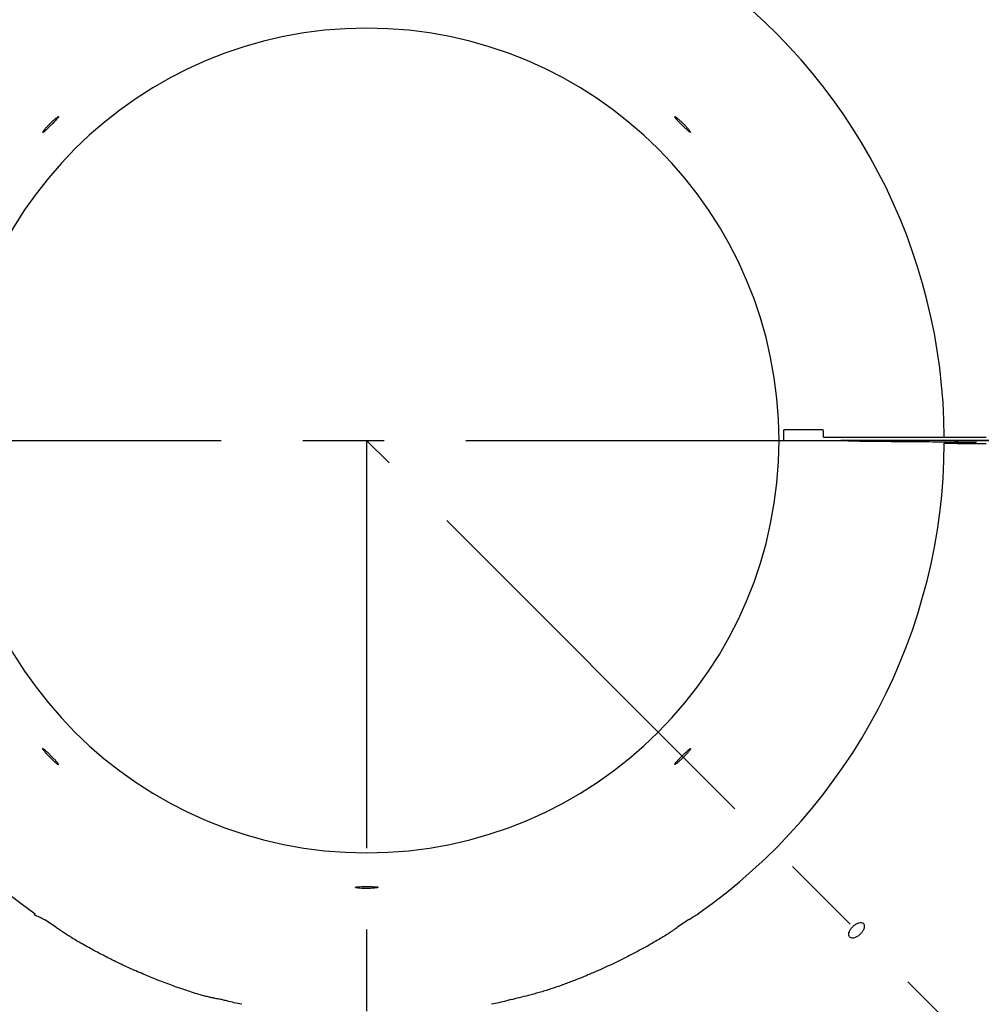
# Model space of a CAD drawing. Header units: millimetres. Extents: x 8 to 862, y 8 to 585.
# Tile 29 of 84: x 107 to 137, y 527 to 558. Entities that reach past the tile are written whole.
import ezdxf

# ---------------------------------------------------------------- set-up
doc = ezdxf.new("R2010")
doc.units = ezdxf.units.MM
doc.linetypes.add('CENTERX2', pattern=[20.32, 12.7, -2.54, 2.54, -2.54])
doc.linetypes.add('HIDDEN', pattern=[1.905, 1.27, -0.635])
for name, color, linetype in [('CENTERLINE', 4, 'CENTERX2'), ('DIMENSIONS', 2, 'Continuous'), ('HIDDEN', 3, 'HIDDEN')]:
    doc.layers.add(name, color=color, linetype=linetype)
doc.layers.add('OUTLINE', color=7, linetype='Continuous', lineweight=25)
doc.styles.add('SLDTEXTSTYLE0', font='TXT', dxfattribs={"width": 0.75})
doc.dimstyles.new('SLDDIMSTYLE2', dxfattribs={"dimtxt": 3.5, "dimasz": 2, "dimexe": 0, "dimexo": 0.0625, "dimgap": 0.875, "dimtad": 1, "dimrnd": 1e-09, "dimzin": 12, "dimdsep": 46, "dimtxsty": 'SLDTEXTSTYLE0', "dimsah": 1, "dimcen": 0.09, "dimadec": 0, "dimazin": 3, "dimtfac": 1, "dimtofl": 0, "dimtmove": 0, "dimatfit": 3, "dimfxl": 0, "dimfrac": 2, "dimtolj": 1, "dimtzin": 12, "dimarcsym": 0})
doc.dimstyles.new('SLDDIMSTYLE8', dxfattribs={"dimtxt": 3.5, "dimasz": 2, "dimexe": 0, "dimexo": 0.0625, "dimgap": 0.875, "dimtad": 1, "dimdec": 4, "dimzin": 12, "dimdsep": 46, "dimtxsty": 'SLDTEXTSTYLE0', "dimsah": 1, "dimcen": 0.09, "dimazin": 3, "dimtfac": 1, "dimtofl": 0, "dimtmove": 0, "dimatfit": 3, "dimfxl": 0, "dimfrac": 2, "dimtolj": 1, "dimtzin": 12, "dimarcsym": 0})

# ---------------------------------------------------------------- blocks, each defined once
blk = doc.blocks.new('_D_64')
at = {"layer": 'DIMENSIONS'}
for p, q in [((169.48, 544.855), (205.285, 544.855)), ((143.911, 518.303), (179.532, 482.682))]:
    blk.add_line(p, q, dxfattribs=at)
blk.add_arc((117.359, 544.855), 85.926, 315, 0, dxfattribs=at)
for points in [[(203.285, 544.855), (202.761, 542.861), (203.761, 542.849)], [(178.118, 484.096), (179.873, 485.178), (179.158, 485.876)]]:
    blk.add_solid(points, dxfattribs=at)
at = {"layer": 'DIMENSIONS', "char_height": 3.5, "attachment_point": 1, "rotation": 67.5, "style": 'SLDTEXTSTYLE0'}
for s, insert in [('Relief', (191.838, 511.917)), ('45°', (188.643, 504.204))]:
    blk.add_mtext(s, dxfattribs=dict(at, insert=insert))
blk = doc.blocks.new('_D_67')
at = {"layer": 'DIMENSIONS'}
for p, q in [((64.359, 545.855), (64.359, 578.811)), ((170.359, 545.855), (170.359, 578.811)), ((64.359, 576.811), (170.359, 576.811))]:
    blk.add_line(p, q, dxfattribs=at)
for points in [[(64.359, 576.811), (66.359, 576.311), (66.359, 577.311)], [(170.359, 576.811), (168.359, 577.311), (168.359, 576.311)]]:
    blk.add_solid(points, dxfattribs=at)
at = {"layer": 'DIMENSIONS', "insert": (113.48, 581.323), "char_height": 3.5, "attachment_point": 1, "style": 'SLDTEXTSTYLE0'}
blk.add_mtext('106', dxfattribs=at)

msp = doc.modelspace()

# ---------------------------------------------------------------- linework, layer by layer
at = {"layer": 'CENTERLINE'}
for p, q in [((79.80918, 544.85491), (154.90918, 544.85491)), ((143.20394, 519.01015), (117.35918, 544.85491)), ((117.35918, 544.85491), (117.35918, 464.40584))]:
    msp.add_line(p, q, dxfattribs=at)
at = {"layer": 'HIDDEN'}
msp.add_arc((117.35918, 544.85491), 36.55, 168.117223, 20.363121, dxfattribs=at)
at = {"layer": 'OUTLINE'}
for p, q in [((131.58843, 545.18991), (130.35792, 545.18991)), ((131.59203, 544.95491), (132.35885, 544.95491)), ((132.35885, 544.95491), (133.88939, 544.95491)), ((133.88939, 544.95491), (135.33786, 544.95491)), ((135.35891, 544.95491), (136.6632, 544.95491)), ((130.20918, 544.85491), (130.36224, 544.85491)), ((130.20918, 544.85491), (132.13283, 544.85491)), ((138.15412, 544.85491), (132.13283, 544.85491)), ((132.13283, 544.85491), (132.35918, 544.84737)), ((107.67486, 529.69053), (107.31964, 529.92342)), ((127.39888, 529.92353), (127.04029, 529.68842)), ((127.68356, 530.11017), (127.69623, 530.09207))]:
    msp.add_line(p, q, dxfattribs=at)
at = {"layer": 'OUTLINE', "flags": 128}
msp.add_lwpolyline([(107.03481, 530.11017), (107.01345, 530.07967), (107.00146, 530.06254)], dxfattribs=at)
at = {"layer": 'OUTLINE'}
for centre, radius, start, end in [((117.35918, 544.85491), 18, 124.999997, 179.681689), ((117.35918, 544.8549), 18, 0.318315, 54.999993), ((117.35918, 544.85491), 12.85, 0, 180), ((117.36443, 544.85498), 12.99781, 359.999651, 1.476531), ((117.39091, 544.85542), 14.20147, 0.40139, 1.349618), ((117.35918, 544.85491), 40.67122, 180.000003, 359.999997), ((117.35918, 544.85491), 34.01882, 180.000003, 359.999997), ((117.35919, 544.85491), 18, 180.264673, 234.999996), ((117.35918, 544.85491), 12.85, 180.000001, 359.999999), ((117.35918, 544.85491), 18, 305.000003, 359.735333)]:
    msp.add_arc(centre, radius, start, end, dxfattribs=at)
for points, knots in [([(107.72821, 554.9367), (107.71788, 554.92943), (107.68433, 554.90583), (107.62577, 554.8561), (107.54957, 554.78691), (107.46853, 554.70768), (107.39521, 554.62885), (107.32608, 554.55546), (107.29858, 554.50634), (107.25267, 554.46478), (107.28457, 554.4486), (107.31635, 554.49354), (107.37327, 554.52984), (107.44379, 554.60135), (107.5235, 554.67717), (107.60137, 554.75801), (107.67231, 554.82918), (107.71878, 554.89217), (107.75671, 554.92171), (107.75863, 554.96121), (107.74075, 554.9468), (107.72821, 554.9367)], [0, 0, 0, 0, 0.02688867, 0.08734797, 0.16335456, 0.24644904, 0.32736342, 0.39711731, 0.44800176, 0.47463306, 0.48190299, 0.51206444, 0.56597232, 0.63786484, 0.71970898, 0.80229884, 0.87638206, 0.93370535, 0.96802384, 0.97758411, 1, 1, 1, 1]), ([(127.1088, 554.84112), (127.09358, 554.85513), (127.05946, 554.88654), (127.01238, 554.91324), (126.97807, 554.95714), (126.94785, 554.93821), (126.99579, 554.89953), (127.02548, 554.85067), (127.09685, 554.77938), (127.17106, 554.70116), (127.25239, 554.62195), (127.32458, 554.55097), (127.39068, 554.49788), (127.42097, 554.46404), (127.46386, 554.45055), (127.43283, 554.49884), (127.4051, 554.53514), (127.34364, 554.60783), (127.27253, 554.68384), (127.19234, 554.76474), (127.13613, 554.81613), (127.1088, 554.84112)], [0, 0, 0, 0, 0.04319955, 0.096816, 0.12669863, 0.13389423, 0.16076122, 0.21185961, 0.28181454, 0.36282758, 0.44578625, 0.52138902, 0.58120906, 0.61868608, 0.63094481, 0.65007397, 0.69426296, 0.75919681, 0.83772701, 0.92108983, 1, 1, 1, 1]), ([(132.35918, 544.84737), (132.40196, 544.84618), (132.50416, 544.84335), (132.68233, 544.84036), (132.91167, 544.83711), (133.19234, 544.83399), (133.52434, 544.83087), (133.76238, 544.82903), (133.88967, 544.82805)], [0, 0, 0, 0, 0.0838718, 0.2003871, 0.34925764, 0.53342179, 0.75052311, 1, 1, 1, 1]), ([(133.88967, 544.82805), (134.05084, 544.82682), (134.35607, 544.8245), (134.78799, 544.82076), (135.16786, 544.81709), (135.49669, 544.8134), (135.77345, 544.8099), (135.99711, 544.80604), (136.16527, 544.80336), (136.2743, 544.79874), (136.33303, 544.79807), (136.35383, 544.79439), (136.35908, 544.79346)], [0, 0, 0, 0, 0.19576615, 0.37074675, 0.52464784, 0.65717628, 0.77018256, 0.86081207, 0.92891837, 0.97435786, 0.99352985, 1, 1, 1, 1]), ([(135.94921, 544.78414), (135.86357, 544.78329), (135.71651, 544.78182), (135.53228, 544.77772), (135.421, 544.77719), (135.37143, 544.77285), (135.35899, 544.77176)], [0, 0, 0, 0, 0.43510804, 0.74720896, 0.93658977, 1, 1, 1, 1]), ([(135.35899, 544.77176), (135.3682, 544.77132), (135.40491, 544.76959), (135.48897, 544.76944), (135.6299, 544.76785), (135.80079, 544.76711), (135.9907, 544.76621), (136.19059, 544.76548), (136.41772, 544.76475), (136.57854, 544.76432), (136.66324, 544.76409)], [0, 0, 0, 0, 0.0212126, 0.08451442, 0.19329507, 0.34539815, 0.47757261, 0.63010554, 0.80517767, 1, 1, 1, 1]), ([(136.35908, 544.79346), (136.35059, 544.7926), (136.31676, 544.78915), (136.23986, 544.78886), (136.1118, 544.78573), (136.00911, 544.78473), (135.94921, 544.78414)], [0, 0, 0, 0, 0.06243522, 0.2487221, 0.56183793, 1, 1, 1, 1]), ([(107.26575, 535.25373), (107.26496, 535.25319), (107.25504, 535.24636), (107.29364, 535.20919), (107.31835, 535.16394), (107.3851, 535.09206), (107.45669, 535.01413), (107.53832, 534.93396), (107.61341, 534.8636), (107.68469, 534.8056), (107.71899, 534.77649), (107.76614, 534.75207), (107.74524, 534.79674), (107.71341, 534.8284), (107.65613, 534.89635), (107.58475, 534.96965), (107.50501, 535.0503), (107.42704, 535.12632), (107.35814, 535.18828), (107.3088, 535.23368), (107.27857, 535.25029), (107.26853, 535.25581)], [0, 0, 0, 0, 0.00196273, 0.02477117, 0.07229199, 0.13966776, 0.2194542, 0.30274594, 0.38027221, 0.44344035, 0.48530762, 0.50194748, 0.51653829, 0.55641478, 0.61811942, 0.69487742, 0.77807225, 0.85835365, 0.92674855, 0.97566495, 1, 1, 1, 1]), ([(127.38747, 535.15398), (127.39802, 535.16762), (127.41989, 535.19589), (127.44455, 535.22047), (127.4585, 535.26478), (127.41196, 535.23366), (127.37759, 535.20407), (127.30729, 535.14131), (127.2328, 535.06933), (127.15161, 534.98845), (127.07918, 534.91312), (127.01349, 534.84183), (126.98495, 534.80515), (126.94798, 534.7584), (126.99008, 534.76532), (127.02137, 534.79922), (127.08792, 534.84727), (127.16132, 534.91657), (127.24231, 534.99474), (127.31881, 535.07451), (127.36565, 535.12872), (127.38747, 535.15398)], [0, 0, 0, 0, 0.03556974, 0.07377885, 0.08680329, 0.1050384, 0.14838727, 0.21268823, 0.29083713, 0.37405274, 0.45298975, 0.51883069, 0.5642858, 0.58478684, 0.59581373, 0.631828, 0.69039963, 0.76516586, 0.84780087, 0.92908746, 1, 1, 1, 1]), ([(117.53577, 530.90012), (117.55628, 530.90106), (117.60184, 530.90316), (117.64745, 530.91682), (117.70789, 530.91198), (117.70223, 530.94694), (117.64574, 530.93775), (117.58297, 530.95248), (117.48236, 530.95178), (117.37301, 530.95462), (117.26035, 530.95268), (117.15975, 530.95229), (117.08002, 530.94139), (117.03349, 530.94628), (117.00046, 530.9215), (117.06069, 530.91341), (117.10705, 530.90481), (117.20463, 530.89831), (117.30961, 530.89473), (117.42353, 530.89471), (117.49918, 530.89836), (117.53577, 530.90012)], [0, 0, 0, 0, 0.04231321, 0.09400802, 0.12159239, 0.12865628, 0.15785974, 0.21095967, 0.28230351, 0.36392639, 0.44664524, 0.5211927, 0.57926092, 0.61451069, 0.62480782, 0.64626152, 0.6925842, 0.75911228, 0.83850202, 0.92189301, 1, 1, 1, 1]), ([(107.3187, 529.9154), (107.26886, 529.94599), (107.16926, 530.00712), (107.05942, 530.04702), (107.00454, 530.06694)], [0, 0, 0, 0, 0.50040589, 1, 1, 1, 1]), ([(127.69108, 530.09942), (127.64223, 530.06993), (127.54385, 530.01054), (127.44794, 529.94726), (127.39966, 529.9154)], [0, 0, 0, 0, 0.49665462, 1, 1, 1, 1]), ([(112.86605, 527.4247), (112.84578, 527.42933), (112.80062, 527.43963), (112.72512, 527.45286), (112.63558, 527.46947), (112.5319, 527.49031), (112.41426, 527.51699), (112.26191, 527.55574), (112.07194, 527.61084), (111.84369, 527.68441), (111.5955, 527.76719), (111.27397, 527.88019), (110.87214, 528.03081), (110.40285, 528.22177), (109.93777, 528.42664), (109.50481, 528.63162), (109.11273, 528.82952), (108.79781, 528.99745), (108.5501, 529.13525), (108.35676, 529.24535), (108.1904, 529.34683), (108.04511, 529.43967), (107.91826, 529.5228), (107.79426, 529.60494), (107.71179, 529.65822), (107.67094, 529.68461)], [0, 0, 0, 0, 0.010950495, 0.024382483, 0.040352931, 0.058900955, 0.08006078, 0.103862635, 0.141664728, 0.184188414, 0.230130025, 0.279422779, 0.363632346, 0.456059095, 0.546161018, 0.631189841, 0.708259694, 0.77739697, 0.819095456, 0.857513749, 0.894538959, 0.921684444, 0.948300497, 0.974395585, 1, 1, 1, 1]), ([(127.04743, 529.68461), (127.02547, 529.66987), (126.97747, 529.63764), (126.90132, 529.58253), (126.81221, 529.5207), (126.69941, 529.44657), (126.56025, 529.36287), (126.39632, 529.26595), (126.20484, 529.15578), (125.98379, 529.03229), (125.66111, 528.85834), (125.2458, 528.64645), (124.80557, 528.43843), (124.41874, 528.26731), (124.09082, 528.12977), (123.75667, 527.9973), (123.42578, 527.8736), (123.08436, 527.7571), (122.74524, 527.6531), (122.41413, 527.56292), (122.12011, 527.49103), (121.93729, 527.44575), (121.85231, 527.4247)], [0, 0, 0, 0, 0.0139252, 0.03044515, 0.04949838, 0.07104998, 0.10151692, 0.13500561, 0.17134975, 0.21785797, 0.26835115, 0.36440372, 0.46336703, 0.52473937, 0.58716174, 0.65063254, 0.71403247, 0.77318606, 0.8406001, 0.90080554, 0.95389208, 1, 1, 1, 1]), ([(132.83793, 529.60993), (132.84471, 529.62635), (132.86088, 529.6655), (132.86996, 529.72831), (132.85256, 529.79224), (132.80159, 529.83103), (132.73293, 529.83543), (132.65658, 529.81344), (132.57731, 529.76836), (132.5029, 529.70494), (132.4409, 529.62982), (132.39777, 529.5506), (132.37793, 529.47495), (132.38494, 529.4073), (132.42643, 529.35879), (132.49163, 529.34399), (132.5665, 529.35749), (132.64652, 529.39504), (132.72338, 529.45325), (132.79118, 529.52507), (132.82265, 529.5822), (132.83793, 529.60993)], [0, 0, 0, 0, 0.035889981, 0.085552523, 0.125956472, 0.163386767, 0.206689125, 0.260054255, 0.322401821, 0.389714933, 0.45675188, 0.51834587, 0.570707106, 0.613164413, 0.650437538, 0.691464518, 0.742011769, 0.802163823, 0.86852605, 0.936177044, 1, 1, 1, 1]), ([(113.46724, 527.28913), (113.31213, 527.31904), (113.10921, 527.35817), (112.91088, 527.41565), (112.86415, 527.42919)], [0, 0, 0, 0, 0.76439466, 1, 1, 1, 1]), ([(121.8601, 527.43085), (121.81142, 527.41673), (121.61116, 527.35864), (121.40628, 527.31909), (121.25121, 527.28915)], [0, 0, 0, 0, 0.24310771, 1, 1, 1, 1])]:
    msp.add_open_spline(points, degree=3, knots=knots, dxfattribs=at)

# ---------------------------------------------------------------- dimensions: what is measured, and where the dimension line sits
at = {"layer": 'DIMENSIONS'}
dim = msp.add_linear_dim(base=(170.35918, 576.81118), p1=(64.35918, 544.85491), p2=(170.35918, 544.85491), angle=0, dimstyle='SLDDIMSTYLE2', dxfattribs=at)
dim.commit()
dim.dimension.update_dxf_attribs({"geometry": '_D_67', "text_midpoint": (117.35918, 576.81118), "dimtype": 160})
dim = msp.add_angular_dim_2l(base=(196.74404, 511.97262), line1=((143.20394, 519.01015), (117.35918, 544.85491)), line2=((154.70918, 544.85491), (168.4798, 544.85491)), text='<> Relief', dimstyle='SLDDIMSTYLE8', dxfattribs=at)
dim.commit()
dim.dimension.update_dxf_attribs({"geometry": '_D_64', "text_midpoint": (196.74404, 511.97262), "dimtype": 162})

doc.saveas('drawing.dxf')
